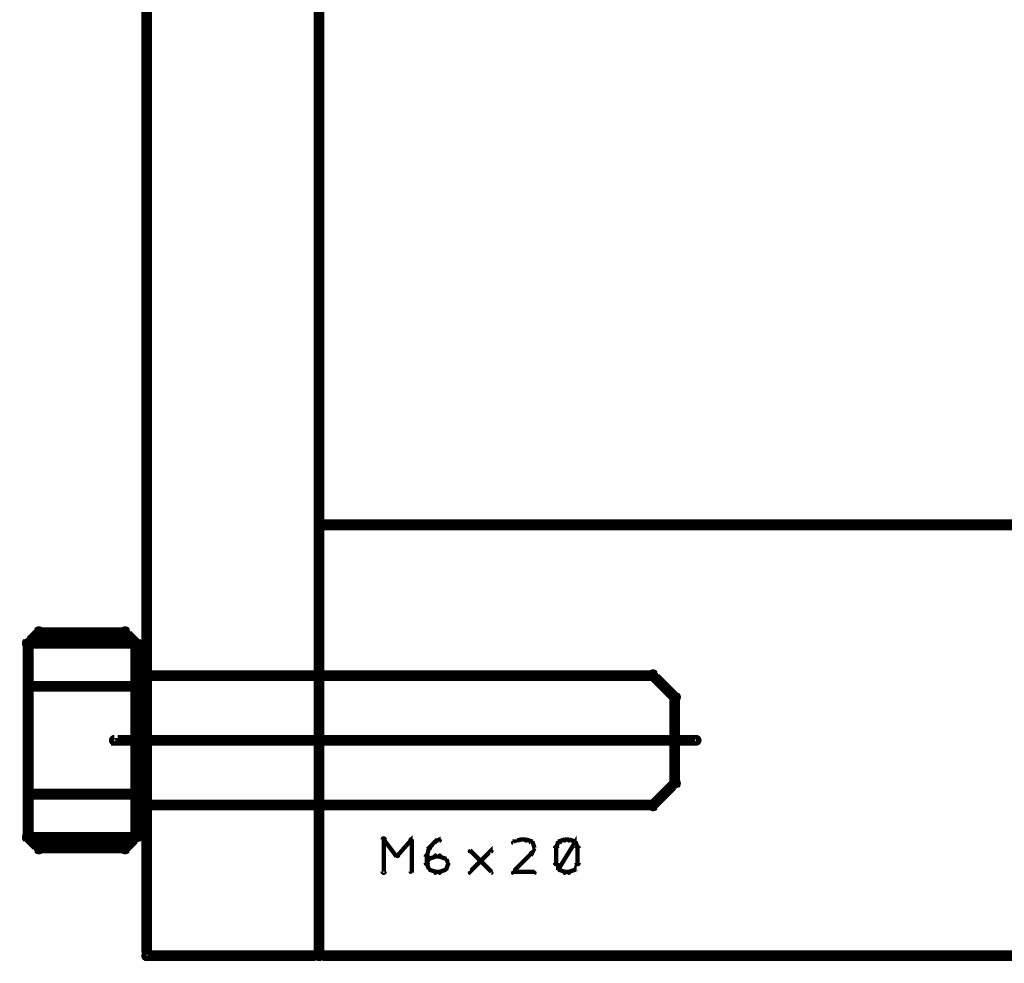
# Model space of a CAD drawing. Extents: x 35 to 575, y 26 to 553.
# Tile 100 of 125: x 468 to 513, y 206 to 249. Entities that reach past the tile are written whole.
import ezdxf

# ---------------------------------------------------------------- set-up
doc = ezdxf.new("R2010")
doc.units = 0
doc.layers.add('DRAWING', color=1, linetype='CONTINUOUS')
doc.layers.add('OUTLINES', color=5, linetype='CONTINUOUS')

msp = doc.modelspace()

# ---------------------------------------------------------------- linework, layer by layer
at = {"layer": 'DRAWING', "color": 2}
for points in [[(473.5, 336, 0.5, 0.5, 0), (473.5, 206, 0.5, 0.5, 0), (473.5, 206, 0, 0, 0), (473.5, 206, 0.3, 0.3, 0), (473.4, 206, 0.3, 0.3, 1), (473.6, 206, 0, 0, 0), (473.5, 206.1, 0.3, 0.3, 1), (473.5, 205.9, 0, 0, 0), (473.5, 206, 0, 0, 0), (473.5, 206, 0.5, 0.5, 0), (481.5, 206, 0, 0, 0), (481.5, 206, 0.3, 0.3, 0), (481.5, 205.9, 0.3, 0.3, 1), (481.5, 206.1, 0, 0, 0), (481.4, 206, 0.3, 0.3, 1), (481.6, 206, 0, 0, 0), (481.5, 206, 0, 0, 0), (481.5, 206, 0.5, 0.5, 0), (481.5, 336, 0, 0, 0)], [(499, 215.9, 0.3, 0.3, 1), (499, 216.1, 0, 0, 0), (499, 216, 0, 0, 0), (499, 216, 0.5, 0.5, 0), (472, 216, 0.5, 0.5, 0), (472, 216, 0, 0, 0), (472, 216, 0.3, 0.3, 0), (472, 216.1, 0.3, 0.3, 1), (472, 215.9, 0, 0, 0)]]:
    msp.add_lwpolyline(points, format="xyseb", dxfattribs=at)
at = {"layer": 'OUTLINES', "color": 11}
for points in [[(561.5, 206, 0.5, 0.5, 0), (481.5, 206, 0.5, 0.5, 0), (481.5, 206, 0, 0, 0), (481.5, 206, 0.3, 0.3, 0), (481.5, 205.9, 0.3, 0.3, -1), (481.5, 206.1, 0, 0, 0), (481.6, 206, 0.3, 0.3, -1), (481.4, 206, 0, 0, 0), (481.5, 206, 0, 0, 0), (481.5, 206, 0.5, 0.5, 0), (481.5, 226, 0, 0, 0), (481.5, 226, 0.3, 0.3, 0), (481.4, 226, 0.3, 0.3, -1), (481.6, 226, 0, 0, 0), (481.5, 225.9, 0.3, 0.3, -1), (481.5, 226.1, 0, 0, 0), (481.5, 226, 0, 0, 0), (481.5, 226, 0.5, 0.5, 0), (561.5, 226, 0, 0, 0)], [(484.4, 209.9, 0.1, 0.1, 1), (484.6, 209.9, 0, 0, 0), (484.5, 209.9, 0, 0, 0), (484.5, 209.9, 0.2, 0.2, 0), (484.5, 211.4, 0.2, 0.2, 0), (484.5, 211.4, 0, 0, 0), (484.5, 211.4, 0.1, 0.1, 0), (484.6, 211.4, 0.1, 0.1, 1), (484.4, 211.4, 0, 0, 0)], [(484.5, 211.4, 0.1, 0.1, 1), (484.5, 211.3, 0, 0, 0), (484.5, 211.4, 0, 0, 0), (484.5, 211.4, 0.2, 0.2, 0), (485.1, 210.6, 0.2, 0.2, 0), (485.1, 210.6, 0, 0, 0), (485.1, 210.6, 0.1, 0.1, 0), (485.1, 210.6, 0.1, 0.1, 1), (485.2, 210.7, 0, 0, 0)], [(485.1, 210.7, 0.1, 0.1, 1), (485.2, 210.6, 0, 0, 0), (485.1, 210.6, 0, 0, 0), (485.1, 210.6, 0.2, 0.2, 0), (485.8, 211.4, 0.2, 0.2, 0), (485.8, 211.4, 0, 0, 0), (485.8, 211.4, 0.1, 0.1, 0), (485.8, 211.3, 0.1, 0.1, 1), (485.7, 211.4, 0, 0, 0)], [(492.6, 210, 0.1, 0.1, 1), (492.7, 210, 0, 0, 0), (492.6, 210, 0, 0, 0), (492.6, 210, 0.2, 0.2, 0), (493.4, 211.3, 0.2, 0.2, 0), (493.4, 211.3, 0, 0, 0), (493.4, 211.3, 0.1, 0.1, 0), (493.4, 211.2, 0.1, 0.1, 1), (493.3, 211.3, 0, 0, 0)], [(485.8, 211.4, 0.1, 0.1, 1), (485.7, 211.4, 0, 0, 0), (485.8, 211.4, 0, 0, 0), (485.8, 211.4, 0.2, 0.2, 0), (485.8, 209.9, 0.2, 0.2, 0), (485.8, 209.9, 0, 0, 0), (485.8, 209.9, 0.1, 0.1, 0), (485.7, 209.9, 0.1, 0.1, 1), (485.8, 209.9, 0, 0, 0)], [(486.5, 210.6, 0.1, 0.1, 1), (486.5, 210.6, 0, 0, 0), (486.5, 210.6, 0, 0, 0), (486.5, 210.6, 0.2, 0.2, 0), (486.6, 211, 0.2, 0.2, 0), (486.6, 211, 0, 0, 0), (486.6, 211, 0.1, 0.1, 0), (486.7, 211, 0.1, 0.1, 1), (486.6, 211, 0, 0, 0)], [(486.6, 211, 0.1, 0.1, 1), (486.7, 211, 0, 0, 0), (486.6, 211, 0, 0, 0), (486.6, 211, 0.2, 0.2, 0), (486.9, 211.3, 0.2, 0.2, 0), (486.9, 211.3, 0, 0, 0), (486.9, 211.3, 0.1, 0.1, 0), (486.9, 211.2, 0.1, 0.1, 1), (486.8, 211.3, 0, 0, 0)], [(486.9, 211.3, 0.1, 0.1, 1), (486.9, 211.2, 0, 0, 0), (486.9, 211.3, 0, 0, 0), (486.9, 211.3, 0.2, 0.2, 0), (487.1, 211.4, 0.2, 0.2, 0), (487.1, 211.4, 0, 0, 0), (487.1, 211.4, 0.1, 0.1, 0), (487.1, 211.3, 0.1, 0.1, 1), (487.1, 211.4, 0, 0, 0)], [(490.8, 211.3, 0.1, 0.1, 1), (490.7, 211.4, 0, 0, 0), (490.8, 211.4, 0, 0, 0), (490.8, 211.4, 0.2, 0.2, 0), (490.5, 211.3, 0.2, 0.2, 0), (490.5, 211.3, 0, 0, 0), (490.5, 211.3, 0.1, 0.1, 0), (490.5, 211.3, 0.1, 0.1, 1), (490.5, 211.2, 0, 0, 0)], [(491.1, 211.3, 0.1, 0.1, 1), (491.1, 211.4, 0, 0, 0), (491.1, 211.4, 0, 0, 0), (491.1, 211.4, 0.2, 0.2, 0), (490.8, 211.4, 0.2, 0.2, 0), (490.8, 211.4, 0, 0, 0), (490.8, 211.4, 0.1, 0.1, 0), (490.8, 211.4, 0.1, 0.1, 1), (490.8, 211.3, 0, 0, 0)], [(491.4, 211.2, 0.1, 0.1, 1), (491.4, 211.3, 0, 0, 0), (491.4, 211.3, 0, 0, 0), (491.4, 211.3, 0.2, 0.2, 0), (491.1, 211.4, 0.2, 0.2, 0), (491.1, 211.4, 0, 0, 0), (491.1, 211.4, 0.1, 0.1, 0), (491.1, 211.4, 0.1, 0.1, 1), (491.1, 211.3, 0, 0, 0)], [(491.5, 211, 0.1, 0.1, 1), (491.5, 211, 0, 0, 0), (491.5, 211, 0, 0, 0), (491.5, 211, 0.2, 0.2, 0), (491.4, 211.3, 0.2, 0.2, 0), (491.4, 211.3, 0, 0, 0), (491.4, 211.3, 0.1, 0.1, 0), (491.4, 211.3, 0.1, 0.1, 1), (491.3, 211.2, 0, 0, 0)], [(491.3, 210.8, 0.1, 0.1, 1), (491.4, 210.7, 0, 0, 0), (491.4, 210.8, 0, 0, 0), (491.4, 210.8, 0.2, 0.2, 0), (491.5, 211, 0.2, 0.2, 0), (491.5, 211, 0, 0, 0), (491.5, 211, 0.1, 0.1, 0), (491.5, 211, 0.1, 0.1, 1), (491.5, 211, 0, 0, 0)], [(492.6, 211, 0.1, 0.1, 1), (492.4, 211, 0, 0, 0), (492.5, 211, 0, 0, 0), (492.5, 211, 0.2, 0.2, 0), (492.5, 210.3, 0.2, 0.2, 0), (492.5, 210.3, 0, 0, 0), (492.5, 210.3, 0.1, 0.1, 0), (492.4, 210.3, 0.1, 0.1, 1), (492.6, 210.3, 0, 0, 0)], [(492.7, 211.2, 0.1, 0.1, 1), (492.6, 211.3, 0, 0, 0), (492.6, 211.3, 0, 0, 0), (492.6, 211.3, 0.2, 0.2, 0), (492.5, 211, 0.2, 0.2, 0), (492.5, 211, 0, 0, 0), (492.5, 211, 0.1, 0.1, 0), (492.5, 211, 0.1, 0.1, 1), (492.5, 211, 0, 0, 0)], [(492.9, 211.3, 0.1, 0.1, 1), (492.9, 211.4, 0, 0, 0), (492.9, 211.4, 0, 0, 0), (492.9, 211.4, 0.2, 0.2, 0), (492.6, 211.3, 0.2, 0.2, 0), (492.6, 211.3, 0, 0, 0), (492.6, 211.3, 0.1, 0.1, 0), (492.6, 211.3, 0.1, 0.1, 1), (492.6, 211.2, 0, 0, 0)], [(493.1, 211.3, 0.1, 0.1, 1), (493.1, 211.4, 0, 0, 0), (493.1, 211.4, 0, 0, 0), (493.1, 211.4, 0.2, 0.2, 0), (492.9, 211.4, 0.2, 0.2, 0), (492.9, 211.4, 0, 0, 0), (492.9, 211.4, 0.1, 0.1, 0), (492.9, 211.4, 0.1, 0.1, 1), (492.9, 211.3, 0, 0, 0)], [(493.4, 211.2, 0.1, 0.1, 1), (493.4, 211.3, 0, 0, 0), (493.4, 211.3, 0, 0, 0), (493.4, 211.3, 0.2, 0.2, 0), (493.1, 211.4, 0.2, 0.2, 0), (493.1, 211.4, 0, 0, 0), (493.1, 211.4, 0.1, 0.1, 0), (493.1, 211.4, 0.1, 0.1, 1), (493.1, 211.3, 0, 0, 0)], [(493.5, 211, 0.1, 0.1, 1), (493.5, 211, 0, 0, 0), (493.5, 211, 0, 0, 0), (493.5, 211, 0.2, 0.2, 0), (493.4, 211.3, 0.2, 0.2, 0), (493.4, 211.3, 0, 0, 0), (493.4, 211.3, 0.1, 0.1, 0), (493.4, 211.3, 0.1, 0.1, 1), (493.3, 211.2, 0, 0, 0)], [(493.4, 210.3, 0.1, 0.1, 1), (493.6, 210.3, 0, 0, 0), (493.5, 210.3, 0, 0, 0), (493.5, 210.3, 0.2, 0.2, 0), (493.5, 211, 0.2, 0.2, 0), (493.5, 211, 0, 0, 0), (493.5, 211, 0.1, 0.1, 0), (493.6, 211, 0.1, 0.1, 1), (493.4, 211, 0, 0, 0)], [(486.4, 210.3, 0.1, 0.1, 1), (486.6, 210.3, 0, 0, 0), (486.5, 210.3, 0, 0, 0), (486.5, 210.3, 0.2, 0.2, 0), (486.5, 210.6, 0.2, 0.2, 0), (486.5, 210.6, 0, 0, 0), (486.5, 210.6, 0.1, 0.1, 0), (486.6, 210.6, 0.1, 0.1, 1), (486.4, 210.6, 0, 0, 0)], [(486.5, 210.3, 0.1, 0.1, 1), (486.5, 210.2, 0, 0, 0), (486.5, 210.3, 0, 0, 0), (486.5, 210.3, 0.2, 0.2, 0), (486.6, 210.5, 0.2, 0.2, 0), (486.6, 210.5, 0, 0, 0), (486.6, 210.5, 0.1, 0.1, 0), (486.7, 210.5, 0.1, 0.1, 1), (486.6, 210.5, 0, 0, 0)], [(486.6, 210.5, 0.1, 0.1, 1), (486.6, 210.5, 0, 0, 0), (486.6, 210.5, 0, 0, 0), (486.6, 210.5, 0.2, 0.2, 0), (486.9, 210.6, 0.2, 0.2, 0), (486.9, 210.6, 0, 0, 0), (486.9, 210.6, 0.1, 0.1, 0), (486.9, 210.6, 0.1, 0.1, 1), (486.9, 210.7, 0, 0, 0)], [(486.9, 210.7, 0.1, 0.1, 1), (486.9, 210.6, 0, 0, 0), (486.9, 210.6, 0, 0, 0), (486.9, 210.6, 0.2, 0.2, 0), (487.1, 210.6, 0.2, 0.2, 0), (487.1, 210.6, 0, 0, 0), (487.1, 210.6, 0.1, 0.1, 0), (487.1, 210.6, 0.1, 0.1, 1), (487.1, 210.7, 0, 0, 0)], [(487.1, 210.7, 0.1, 0.1, 1), (487.1, 210.6, 0, 0, 0), (487.1, 210.6, 0, 0, 0), (487.1, 210.6, 0.2, 0.2, 0), (487.4, 210.5, 0.2, 0.2, 0), (487.4, 210.5, 0, 0, 0), (487.4, 210.5, 0.1, 0.1, 0), (487.4, 210.5, 0.1, 0.1, 1), (487.4, 210.5, 0, 0, 0)], [(487.4, 210.5, 0.1, 0.1, 1), (487.3, 210.5, 0, 0, 0), (487.4, 210.5, 0, 0, 0), (487.4, 210.5, 0.2, 0.2, 0), (487.5, 210.3, 0.2, 0.2, 0), (487.5, 210.3, 0, 0, 0), (487.5, 210.3, 0.1, 0.1, 0), (487.5, 210.2, 0.1, 0.1, 1), (487.5, 210.3, 0, 0, 0)], [(488.5, 209.9, 0.1, 0.1, 1), (488.5, 209.8, 0, 0, 0), (488.5, 209.9, 0, 0, 0), (488.5, 209.9, 0.2, 0.2, 0), (489.5, 210.9, 0.2, 0.2, 0), (489.5, 210.9, 0, 0, 0), (489.5, 210.9, 0.1, 0.1, 0), (489.5, 210.8, 0.1, 0.1, 1), (489.5, 210.9, 0, 0, 0)], [(489.5, 209.8, 0.1, 0.1, 1), (489.5, 209.9, 0, 0, 0), (489.5, 209.9, 0, 0, 0), (489.5, 209.9, 0.2, 0.2, 0), (488.5, 210.9, 0.2, 0.2, 0), (488.5, 210.9, 0, 0, 0), (488.5, 210.9, 0.1, 0.1, 0), (488.5, 210.9, 0.1, 0.1, 1), (488.5, 210.8, 0, 0, 0)], [(490.5, 209.9, 0.1, 0.1, 1), (490.5, 209.8, 0, 0, 0), (490.5, 209.9, 0, 0, 0), (490.5, 209.9, 0.2, 0.2, 0), (491.4, 210.8, 0.2, 0.2, 0), (491.4, 210.8, 0, 0, 0), (491.4, 210.8, 0.1, 0.1, 0), (491.4, 210.7, 0.1, 0.1, 1), (491.3, 210.8, 0, 0, 0)], [(493.3, 210, 0.1, 0.1, 1), (493.4, 210, 0, 0, 0), (493.4, 210, 0, 0, 0), (493.4, 210, 0.2, 0.2, 0), (493.5, 210.3, 0.2, 0.2, 0), (493.5, 210.3, 0, 0, 0), (493.5, 210.3, 0.1, 0.1, 0), (493.5, 210.2, 0.1, 0.1, 1), (493.5, 210.3, 0, 0, 0)], [(486.6, 210, 0.1, 0.1, 1), (486.7, 210, 0, 0, 0), (486.6, 210, 0, 0, 0), (486.6, 210, 0.2, 0.2, 0), (486.5, 210.3, 0.2, 0.2, 0), (486.5, 210.3, 0, 0, 0), (486.5, 210.3, 0.1, 0.1, 0), (486.5, 210.3, 0.1, 0.1, 1), (486.5, 210.2, 0, 0, 0)], [(487.5, 210.2, 0.1, 0.1, 1), (487.5, 210.3, 0, 0, 0), (487.5, 210.3, 0, 0, 0), (487.5, 210.3, 0.2, 0.2, 0), (487.4, 210, 0.2, 0.2, 0), (487.4, 210, 0, 0, 0), (487.4, 210, 0.1, 0.1, 0), (487.3, 210, 0.1, 0.1, 1), (487.4, 210, 0, 0, 0)], [(492.5, 210.3, 0.1, 0.1, 1), (492.5, 210.2, 0, 0, 0), (492.5, 210.3, 0, 0, 0), (492.5, 210.3, 0.2, 0.2, 0), (492.6, 210, 0.2, 0.2, 0), (492.6, 210, 0, 0, 0), (492.6, 210, 0.1, 0.1, 0), (492.6, 210, 0.1, 0.1, 1), (492.7, 210, 0, 0, 0)], [(486.9, 209.8, 0.1, 0.1, 1), (486.9, 209.9, 0, 0, 0), (486.9, 209.9, 0, 0, 0), (486.9, 209.9, 0.2, 0.2, 0), (486.6, 210, 0.2, 0.2, 0), (486.6, 210, 0, 0, 0), (486.6, 210, 0.1, 0.1, 0), (486.6, 210, 0.1, 0.1, 1), (486.6, 210, 0, 0, 0)], [(487.1, 209.8, 0.1, 0.1, 1), (487.1, 209.9, 0, 0, 0), (487.1, 209.9, 0, 0, 0), (487.1, 209.9, 0.2, 0.2, 0), (486.9, 209.9, 0.2, 0.2, 0), (486.9, 209.9, 0, 0, 0), (486.9, 209.9, 0.1, 0.1, 0), (486.9, 209.9, 0.1, 0.1, 1), (486.9, 209.8, 0, 0, 0)], [(487.4, 210, 0.1, 0.1, 1), (487.4, 210, 0, 0, 0), (487.4, 210, 0, 0, 0), (487.4, 210, 0.2, 0.2, 0), (487.1, 209.9, 0.2, 0.2, 0), (487.1, 209.9, 0, 0, 0), (487.1, 209.9, 0.1, 0.1, 0), (487.1, 209.9, 0.1, 0.1, 1), (487.1, 209.8, 0, 0, 0)], [(491.5, 209.8, 0.1, 0.1, 1), (491.5, 209.9, 0, 0, 0), (491.5, 209.9, 0, 0, 0), (491.5, 209.9, 0.2, 0.2, 0), (490.5, 209.9, 0.2, 0.2, 0), (490.5, 209.9, 0, 0, 0), (490.5, 209.9, 0.1, 0.1, 0), (490.5, 209.9, 0.1, 0.1, 1), (490.5, 209.8, 0, 0, 0)], [(492.6, 210, 0.1, 0.1, 1), (492.6, 210, 0, 0, 0), (492.6, 210, 0, 0, 0), (492.6, 210, 0.2, 0.2, 0), (492.9, 209.9, 0.2, 0.2, 0), (492.9, 209.9, 0, 0, 0), (492.9, 209.9, 0.1, 0.1, 0), (492.9, 209.8, 0.1, 0.1, 1), (492.9, 209.9, 0, 0, 0)], [(492.9, 209.9, 0.1, 0.1, 1), (492.9, 209.8, 0, 0, 0), (492.9, 209.9, 0, 0, 0), (492.9, 209.9, 0.2, 0.2, 0), (493.1, 209.9, 0.2, 0.2, 0), (493.1, 209.9, 0, 0, 0), (493.1, 209.9, 0.1, 0.1, 0), (493.1, 209.8, 0.1, 0.1, 1), (493.1, 209.9, 0, 0, 0)], [(493.1, 209.9, 0.1, 0.1, 1), (493.1, 209.8, 0, 0, 0), (493.1, 209.9, 0, 0, 0), (493.1, 209.9, 0.2, 0.2, 0), (493.4, 210, 0.2, 0.2, 0), (493.4, 210, 0, 0, 0), (493.4, 210, 0.1, 0.1, 0), (493.4, 210, 0.1, 0.1, 1), (493.4, 210, 0, 0, 0)]]:
    msp.add_lwpolyline(points, format="xyseb", dxfattribs=at)
for points in [[(472.5, 220.9, 0.3, 0.3, 1), (472.5, 221.1, 0, 0, 0), (472.5, 221, 0, 0, 0), (472.5, 221, 0.5, 0.5, 0), (468.5, 221, 0, 0, 0), (468.5, 221, 0.3, 0.3, 0), (468.5, 221.1, 0.3, 0.3, 1), (468.5, 220.9, 0, 0, 0), (468.6, 220.9, 0.3, 0.3, 1), (468.4, 221.1, 0, 0, 0), (468.5, 221, 0, 0, 0), (468.5, 221, 0.5, 0.5, 0), (468, 220.5, 0, 0, 0), (468, 220.5, 0.3, 0.3, 0), (467.9, 220.6, 0.3, 0.3, 1), (468.1, 220.4, 0, 0, 0), (468.1, 220.5, 0.3, 0.3, 1), (467.9, 220.5, 0, 0, 0), (468, 220.5, 0, 0, 0), (468, 220.5, 0.5, 0.5, 0), (468, 211.5, 0, 0, 0), (468, 211.5, 0.3, 0.3, 0), (467.9, 211.5, 0.3, 0.3, 1), (468.1, 211.5, 0, 0, 0), (468.1, 211.6, 0.3, 0.3, 1), (467.9, 211.4, 0, 0, 0), (468, 211.5, 0, 0, 0), (468, 211.5, 0.5, 0.5, 0), (468.5, 211, 0, 0, 0), (468.5, 211, 0.3, 0.3, 0), (468.4, 210.9, 0.3, 0.3, 1), (468.6, 211.1, 0, 0, 0), (468.5, 211.1, 0.3, 0.3, 1), (468.5, 210.9, 0, 0, 0), (468.5, 211, 0, 0, 0), (468.5, 211, 0.5, 0.5, 0), (472.5, 211, 0, 0, 0), (472.5, 211, 0.3, 0.3, 0), (472.5, 210.9, 0.3, 0.3, 1), (472.5, 211.1, 0, 0, 0), (472.4, 211.1, 0.3, 0.3, 1), (472.6, 210.9, 0, 0, 0), (472.5, 211, 0, 0, 0), (472.5, 211, 0.5, 0.5, 0), (473, 211.5, 0, 0, 0), (473, 211.5, 0.3, 0.3, 0), (473.1, 211.4, 0.3, 0.3, 1), (472.9, 211.6, 0, 0, 0), (472.9, 211.5, 0.3, 0.3, 1), (473.1, 211.5, 0, 0, 0), (473, 211.5, 0, 0, 0), (473, 211.5, 0.5, 0.5, 0), (473, 220.5, 0, 0, 0), (473, 220.5, 0.3, 0.3, 0), (473.1, 220.5, 0.3, 0.3, 1), (472.9, 220.5, 0, 0, 0), (472.9, 220.4, 0.3, 0.3, 1), (473.1, 220.6, 0, 0, 0), (473, 220.5, 0, 0, 0), (473, 220.5, 0.5, 0.5, 0), (472.5, 221, 0.5, 0.5, 0), (472.5, 221, 0, 0, 0), (472.5, 221, 0.3, 0.3, 0), (472.6, 221.1, 0.3, 0.3, 1), (472.4, 220.9, 0, 0, 0)], [(473, 220.4, 0.3, 0.3, 1), (473, 220.6, 0, 0, 0), (473, 220.5, 0, 0, 0), (473, 220.5, 0.5, 0.5, 0), (468, 220.5, 0, 0, 0), (468, 220.5, 0.3, 0.3, 0), (468, 220.6, 0.3, 0.3, 1), (468, 220.4, 0, 0, 0), (468.1, 220.5, 0.3, 0.3, 1), (467.9, 220.5, 0, 0, 0), (468, 220.5, 0, 0, 0), (468, 220.5, 0.5, 0.5, 0), (468, 218.5, 0, 0, 0), (468, 218.5, 0.3, 0.3, 0), (467.9, 218.5, 0.3, 0.3, 1), (468.1, 218.5, 0, 0, 0), (468, 218.6, 0.3, 0.3, 1), (468, 218.4, 0, 0, 0), (468, 218.5, 0, 0, 0), (468, 218.5, 0.5, 0.5, 0), (473, 218.5, 0, 0, 0), (473, 218.5, 0.3, 0.3, 0), (473, 218.4, 0.3, 0.3, 1), (473, 218.6, 0, 0, 0), (472.9, 218.5, 0.3, 0.3, 1), (473.1, 218.5, 0, 0, 0), (473, 218.5, 0, 0, 0), (473, 218.5, 0.5, 0.5, 0), (473, 220.5, 0.5, 0.5, 0), (473, 220.5, 0, 0, 0), (473, 220.5, 0.3, 0.3, 0), (473.1, 220.5, 0.3, 0.3, 1), (472.9, 220.5, 0, 0, 0)], [(473, 213.1, 0.3, 0.3, 1), (473, 212.9, 0, 0, 0), (473, 213, 0, 0, 0), (473, 213, 0.5, 0.5, 0), (497, 213, 0, 0, 0), (497, 213, 0.3, 0.3, 0), (497, 212.9, 0.3, 0.3, 1), (497, 213.1, 0, 0, 0), (496.9, 213.1, 0.3, 0.3, 1), (497.1, 212.9, 0, 0, 0), (497, 213, 0, 0, 0), (497, 213, 0.5, 0.5, 0), (498, 214, 0, 0, 0), (498, 214, 0.3, 0.3, 0), (498.1, 213.9, 0.3, 0.3, 1), (497.9, 214.1, 0, 0, 0), (497.9, 214, 0.3, 0.3, 1), (498.1, 214, 0, 0, 0), (498, 214, 0, 0, 0), (498, 214, 0.5, 0.5, 0), (498, 218, 0, 0, 0), (498, 218, 0.3, 0.3, 0), (498.1, 218, 0.3, 0.3, 1), (497.9, 218, 0, 0, 0), (497.9, 217.9, 0.3, 0.3, 1), (498.1, 218.1, 0, 0, 0), (498, 218, 0, 0, 0), (498, 218, 0.5, 0.5, 0), (497, 219, 0, 0, 0), (497, 219, 0.3, 0.3, 0), (497.1, 219.1, 0.3, 0.3, 1), (496.9, 218.9, 0, 0, 0), (497, 218.9, 0.3, 0.3, 1), (497, 219.1, 0, 0, 0), (497, 219, 0, 0, 0), (497, 219, 0.5, 0.5, 0), (473, 219, 0, 0, 0), (473, 219, 0.3, 0.3, 0), (473, 219.1, 0.3, 0.3, 1), (473, 218.9, 0, 0, 0), (473.1, 219, 0.3, 0.3, 1), (472.9, 219, 0, 0, 0), (473, 219, 0, 0, 0), (473, 219, 0.5, 0.5, 0), (473, 213, 0.5, 0.5, 0), (473, 213, 0, 0, 0), (473, 213, 0.3, 0.3, 0), (472.9, 213, 0.3, 0.3, 1), (473.1, 213, 0, 0, 0)], [(473, 213.4, 0.3, 0.3, 1), (473, 213.6, 0, 0, 0), (473, 213.5, 0, 0, 0), (473, 213.5, 0.5, 0.5, 0), (468, 213.5, 0, 0, 0), (468, 213.5, 0.3, 0.3, 0), (468, 213.6, 0.3, 0.3, 1), (468, 213.4, 0, 0, 0), (468.1, 213.5, 0.3, 0.3, 1), (467.9, 213.5, 0, 0, 0), (468, 213.5, 0, 0, 0), (468, 213.5, 0.5, 0.5, 0), (468, 211.5, 0, 0, 0), (468, 211.5, 0.3, 0.3, 0), (467.9, 211.5, 0.3, 0.3, 1), (468.1, 211.5, 0, 0, 0), (468, 211.6, 0.3, 0.3, 1), (468, 211.4, 0, 0, 0), (468, 211.5, 0, 0, 0), (468, 211.5, 0.5, 0.5, 0), (473, 211.5, 0, 0, 0), (473, 211.5, 0.3, 0.3, 0), (473, 211.4, 0.3, 0.3, 1), (473, 211.6, 0, 0, 0), (472.9, 211.5, 0.3, 0.3, 1), (473.1, 211.5, 0, 0, 0), (473, 211.5, 0, 0, 0), (473, 211.5, 0.5, 0.5, 0), (473, 213.5, 0.5, 0.5, 0), (473, 213.5, 0, 0, 0), (473, 213.5, 0.3, 0.3, 0), (473.1, 213.5, 0.3, 0.3, 1), (472.9, 213.5, 0, 0, 0)]]:
    msp.add_lwpolyline(points, format="xyseb", close=True, dxfattribs=at)

doc.saveas('drawing.dxf')
